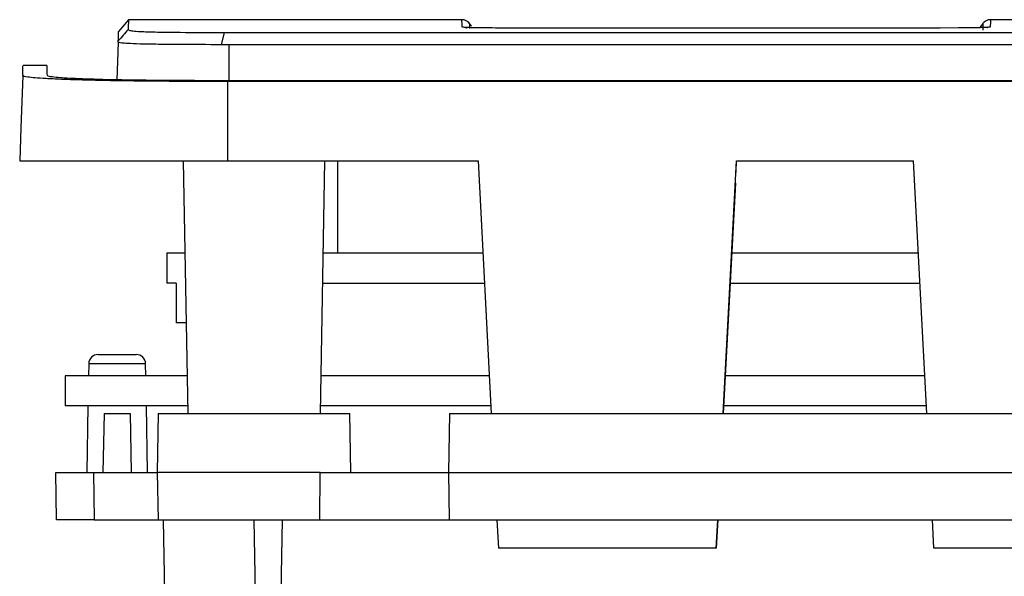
# Model space of a CAD drawing. Header units: millimetres. Extents: x 15 to 398, y 23 to 267.
# Tile 3 of 31: x 25 to 60, y 53 to 73. Entities that reach past the tile are written whole.
import ezdxf

# ---------------------------------------------------------------- set-up
doc = ezdxf.new("R2010")
doc.units = ezdxf.units.MM

msp = doc.modelspace()

# ---------------------------------------------------------------- linework, layer by layer
at = {"color": 7, "linetype": 'Continuous', "lineweight": 25}
for p, q in [((28.9414, 73.183), (28.588, 72.7618)), ((40.9002, 73.183), (28.9409, 73.183)), ((68.8482, 73.183), (59.8577, 73.183)), ((57.9797, 72.8831), (42.7781, 72.8831)), ((57.9788, 72.8831), (42.7791, 72.8831)), ((58.7091, 72.8852), (57.9788, 72.8831)), ((58.0557, 72.8833), (57.9788, 72.8832)), ((28.5748, 72.3823), (28.5762, 72.4224)), ((32.2753, 72.2863), (32.3828, 72.7252)), ((32.3829, 72.7252), (79.6422, 72.7252)), ((32.5357, 72.2778), (32.2753, 72.2863)), ((79.433, 72.2778), (32.5357, 72.2778)), ((26.0184, 71.5404), (25.1587, 71.5404)), ((78.3521, 70.9941), (32.5071, 70.9941)), ((78.3591, 70.9647), (32.4969, 70.9647)), ((30.9056, 68.1169), (31.0638, 59.0576)), ((32.4958, 68.1169), (41.4788, 68.1169)), ((35.8275, 59.0576), (35.9856, 68.1169)), ((36.4456, 64.8215), (36.4456, 68.1169)), ((41.4788, 68.1169), (41.9536, 59.0576)), ((50.275, 59.0576), (50.7498, 68.1169)), ((50.7498, 68.1169), (57.0998, 68.1169)), ((57.5746, 59.0576), (57.0998, 68.1169)), ((50.708, 67.3199), (50.275, 59.0576)), ((30.313, 64.8215), (30.313, 63.7377)), ((30.313, 64.8215), (30.9631, 64.8215)), ((35.9281, 64.8215), (41.6515, 64.8215)), ((50.5771, 64.8215), (57.2725, 64.8215)), ((30.6463, 63.7377), (30.313, 63.7377)), ((30.6463, 63.7377), (30.6463, 62.3044)), ((35.9092, 63.7377), (41.7083, 63.7377)), ((50.5203, 63.7377), (57.3293, 63.7377)), ((31.0071, 62.3044), (30.6463, 62.3044)), ((27.8518, 61.1742), (28.535, 61.1742)), ((28.535, 61.1742), (29.2182, 61.1742)), ((27.5132, 60.8415), (27.5055, 60.4044)), ((29.5644, 60.4044), (29.5568, 60.8415)), ((26.6683, 60.4044), (26.6683, 59.3274)), ((31.0402, 60.4044), (26.6683, 60.4044)), ((41.883, 60.4044), (35.851, 60.4044)), ((57.504, 60.4044), (50.3456, 60.4044)), ((31.059, 59.3274), (26.6683, 59.3274)), ((27.4867, 59.3274), (27.4451, 56.9409)), ((28.0639, 59.0576), (28.027, 56.9409)), ((28.0639, 59.0576), (29.006, 59.0576)), ((29.006, 59.0576), (29.043, 56.9409)), ((29.006, 59.0576), (29.043, 56.9409)), ((29.6249, 56.9409), (29.5832, 59.3274)), ((30.0112, 59.0576), (29.9743, 56.9409)), ((30.0112, 59.0576), (33.4456, 59.0576)), ((33.4456, 59.0576), (36.88, 59.0576)), ((41.9394, 59.3274), (35.8322, 59.3274)), ((36.917, 56.9409), (36.88, 59.0576)), ((40.4548, 59.0576), (40.4178, 56.9409)), ((40.4548, 59.0576), (67.4151, 59.0576)), ((57.5604, 59.3274), (50.2892, 59.3274)), ((26.3592, 55.2476), (26.3296, 56.9409)), ((26.3296, 56.9409), (27.6841, 56.9409)), ((27.6841, 56.9409), (27.7137, 55.2476)), ((27.6841, 56.9409), (29.9743, 56.9409)), ((29.9743, 56.9409), (30.0038, 55.2476)), ((35.8118, 56.9409), (29.9743, 56.9409)), ((35.8001, 55.2476), (35.8118, 56.9409)), ((35.8118, 56.9409), (40.4178, 56.9409)), ((40.4178, 56.9409), (67.4521, 56.9409)), ((40.4178, 56.9409), (40.4474, 55.2476)), ((27.7137, 55.2476), (26.3592, 55.2476)), ((27.7137, 55.2476), (30.0038, 55.2476)), ((30.0038, 55.2476), (35.8001, 55.2476)), ((30.1901, 55.2476), (30.2358, 52.628)), ((33.4913, 52.628), (33.4456, 55.2476)), ((34.4159, 52.628), (34.4616, 55.2476)), ((35.8001, 55.2476), (40.4474, 55.2476)), ((40.4474, 55.2476), (67.4225, 55.2476)), ((42.1532, 55.2476), (42.2065, 54.2316)), ((50.0753, 55.2476), (50.0221, 54.2316)), ((50.0221, 54.2316), (50.0753, 55.2476)), ((57.8275, 54.2316), (57.7742, 55.2476)), ((50.0221, 54.2316), (42.2065, 54.2316)), ((65.6431, 54.2316), (57.8275, 54.2316))]:
    msp.add_line(p, q, dxfattribs=at)
at = {"color": 8, "linetype": 'Continuous', "lineweight": 25}
msp.add_line((29.5568, 60.8415), (27.5132, 60.8415), dxfattribs=at)
at = {"color": 7, "linetype": 'Continuous', "lineweight": 25, "flags": 128}
for points in [[(28.5748, 72.3823), (28.5502, 71.6789), (28.5274, 71.0243)], [(32.5357, 72.2778), (32.5355, 71.5728), (32.5352, 70.9941)], [(25.1461, 71.1778), (25.0806, 69.3022), (25.0392, 68.1169)], [(32.4969, 70.9647), (32.4963, 69.3022), (32.4958, 68.1169)], [(50.708, 67.3199), (50.7163, 67.4778), (50.7242, 67.6284), (50.7314, 67.7661), (50.7377, 67.8862), (50.7428, 67.9844), (50.7467, 68.0571), (50.749, 68.1018), (50.7498, 68.1169)]]:
    msp.add_lwpolyline(points, dxfattribs=at)
at = {"color": 7, "linetype": 'Continuous', "lineweight": 25}
for centre, start, end in [((40.8995, 72.8443), 35.51262, 89.35268), ((59.8584, 72.8443), 90.48004, 144.55779), ((27.8518, 60.8356), 90, 179), ((29.2182, 60.8356), 1, 90)]:
    msp.add_arc(centre, 0.3387, start, end, dxfattribs=at)
for points, knots in [([(28.9409, 73.1692), (28.941, 73.1717), (28.9413, 73.1793), (28.9379, 73.0831), (28.9321, 72.9176), (28.9293, 72.8351)], [0, 0, 0, 0, 0.19695136, 0.59956597, 1, 1, 1, 1]), ([(28.9293, 72.8351), (28.8704, 72.7663), (28.7527, 72.6287), (28.635, 72.4912), (28.5762, 72.4224)], [0, 0, 0, 0, 0.50001567, 1, 1, 1, 1]), ([(28.5762, 72.4224), (28.5797, 72.5228), (28.5867, 72.7226), (28.5876, 72.7482), (28.588, 72.761)], [0, 0, 0, 0, 0.5024597, 1, 1, 1, 1]), ([(28.9293, 72.8351), (28.9292, 72.8219), (28.929, 72.8022), (29.1246, 72.7745), (29.394, 72.7577), (29.7364, 72.7463), (30.1625, 72.7371), (31.0421, 72.727), (31.8466, 72.7259), (32.3829, 72.7252)], [0, 0, 0, 0, 0.2496045, 0.3745178, 0.4992694, 0.5617606, 0.6246107, 0.7497685, 1, 1, 1, 1]), ([(41.1925, 72.898), (41.1333, 72.9007), (41.0194, 72.9059), (41.004, 72.9084), (40.9966, 72.9096)], [0, 0, 0, 0, 0.51995462, 1, 1, 1, 1]), ([(41.2497, 72.9452), (41.24, 72.9577), (41.222, 72.981), (41.1891, 73.0234), (41.1677, 73.0511), (41.1573, 73.0645)], [0, 0, 0, 0, 0.3720712, 0.6936216, 1, 1, 1, 1]), ([(42.7791, 72.8831), (42.5521, 72.8832), (42.1499, 72.8836), (41.6275, 72.8877), (41.3112, 72.8931), (41.2183, 72.8971), (41.1925, 72.8983)], [0, 0, 0, 0, 0.3711284, 0.6575597, 0.9049783, 1, 1, 1, 1]), ([(59.6006, 73.0645), (59.5902, 73.051), (59.5687, 73.0233), (59.5284, 72.9713), (59.5043, 72.9401), (59.4884, 72.9196)], [0, 0, 0, 0, 0.2466429, 0.5054853, 1, 1, 1, 1]), ([(59.7533, 72.9072), (59.7551, 72.9077), (59.7709, 72.9121), (59.7659, 72.9086), (59.7279, 72.9061), (59.7026, 72.9045)], [0, 0, 0, 0, 0.0418469, 0.3633298, 1, 1, 1, 1]), ([(32.2753, 72.2863), (31.7668, 72.2871), (30.989, 72.2884), (29.9871, 72.2979), (29.3176, 72.31), (28.8988, 72.327), (28.6144, 72.3514), (28.5905, 72.3701), (28.5748, 72.3823)], [0, 0, 0, 0, 0.2417567, 0.3697682, 0.5046791, 0.6366056, 0.7617383, 1, 1, 1, 1]), ([(25.1461, 71.1778), (25.1498, 71.2847), (25.1573, 71.4985), (25.1582, 71.5264), (25.1587, 71.5404)], [0, 0, 0, 0, 0.5000508, 1, 1, 1, 1]), ([(26.0311, 71.178), (26.0273, 71.2848), (26.0199, 71.4985), (26.0189, 71.5264), (26.0184, 71.5404)], [0, 0, 0, 0, 0.5000255, 1, 1, 1, 1]), ([(32.4969, 70.9647), (32.455, 70.9647), (31.9738, 70.9651), (31.0545, 70.9667), (29.8378, 70.9741), (28.7577, 70.9871), (27.902, 71.0025), (27.1476, 71.0213), (26.5103, 71.043), (25.9661, 71.0686), (25.5747, 71.0954), (25.2157, 71.1328), (25.1742, 71.1596), (25.1461, 71.1778)], [0, 0, 0, 0, 0.0106008, 0.1216523, 0.2324042, 0.3218399, 0.4111779, 0.4789542, 0.5644106, 0.6499197, 0.7348605, 0.8198931, 1, 1, 1, 1]), ([(32.5071, 70.9941), (32.1519, 70.9945), (31.4424, 70.9952), (30.4163, 70.9998), (29.4544, 71.0089), (28.7218, 71.02), (27.855, 71.038), (26.961, 71.0668), (26.3331, 71.1078), (26.0751, 71.1454), (26.0458, 71.1671), (26.0311, 71.178)], [0, 0, 0, 0, 0.1017521, 0.2032779, 0.2957941, 0.3881637, 0.4347616, 0.5947658, 0.7542276, 0.8769149, 1, 1, 1, 1]), ([(25.0392, 68.1169), (25.066, 68.1169), (25.1195, 68.1169), (25.5262, 68.1169), (26.1229, 68.1169), (26.7312, 68.1169), (27.4778, 68.1169), (28.5999, 68.1169), (29.9237, 68.1169), (31.3408, 68.1169), (32.1105, 68.1169), (32.4958, 68.1169)], [0, 0, 0, 0, 0.1537469, 0.3065134, 0.3906546, 0.474743, 0.5590554, 0.6434104, 0.8078716, 0.9038378, 1, 1, 1, 1])]:
    msp.add_open_spline(points, degree=3, knots=knots, dxfattribs=at)
at = {"color": 8, "linetype": 'Continuous', "lineweight": 25}
for points, knots in [([(40.9098, 72.9243), (40.908, 72.9681), (40.9027, 73.0994), (40.8992, 73.1914), (40.9, 73.171), (40.9002, 73.1663)], [0, 0, 0, 0, 0.2778298, 0.8335003, 1, 1, 1, 1]), ([(59.8577, 73.1651), (59.8577, 73.165), (59.8577, 73.1646), (59.8517, 73.0128), (59.8481, 72.9243)], [0, 0, 0, 0, 0.4167964, 1, 1, 1, 1]), ([(41.1925, 72.8983), (41.1452, 72.9), (40.9235, 72.908), (40.9158, 72.9171), (40.9098, 72.9243)], [0, 0, 0, 0, 0.2134807, 1, 1, 1, 1]), ([(40.9098, 72.9243), (40.934, 72.9226), (40.9824, 72.9192), (41.037, 72.9028), (41.0638, 72.8861), (41.0699, 72.8822)], [0, 0, 0, 0, 0.4349769, 0.8699637, 1, 1, 1, 1]), ([(41.1673, 73.0358), (41.1673, 73.0402), (41.1673, 73.0593), (41.1674, 72.9878), (41.1671, 72.8859), (41.167, 72.8655)], [0, 0, 0, 0, 0.1927109, 0.8385411, 1, 1, 1, 1]), ([(59.8481, 72.9243), (59.8359, 72.9186), (59.8158, 72.9093), (59.5887, 72.8971), (59.2541, 72.8896), (58.9441, 72.8857), (58.7523, 72.8853), (58.7091, 72.8852)], [0, 0, 0, 0, 0.3461339, 0.5678393, 0.75726, 0.9453086, 1, 1, 1, 1]), ([(59.5911, 72.8061), (59.5911, 72.8061), (59.5911, 72.8061), (59.5905, 73.0592), (59.5906, 73.0419), (59.5906, 73.0347)], [0, 0, 0, 0, 0.0000015, 0.5828275, 1, 1, 1, 1]), ([(59.7622, 72.9119), (59.7667, 72.9135), (59.7941, 72.9233), (59.8235, 72.9238), (59.8481, 72.9243)], [0, 0, 0, 0, 0.1643372, 1, 1, 1, 1])]:
    msp.add_open_spline(points, degree=3, knots=knots, dxfattribs=at)

doc.saveas('drawing.dxf')
